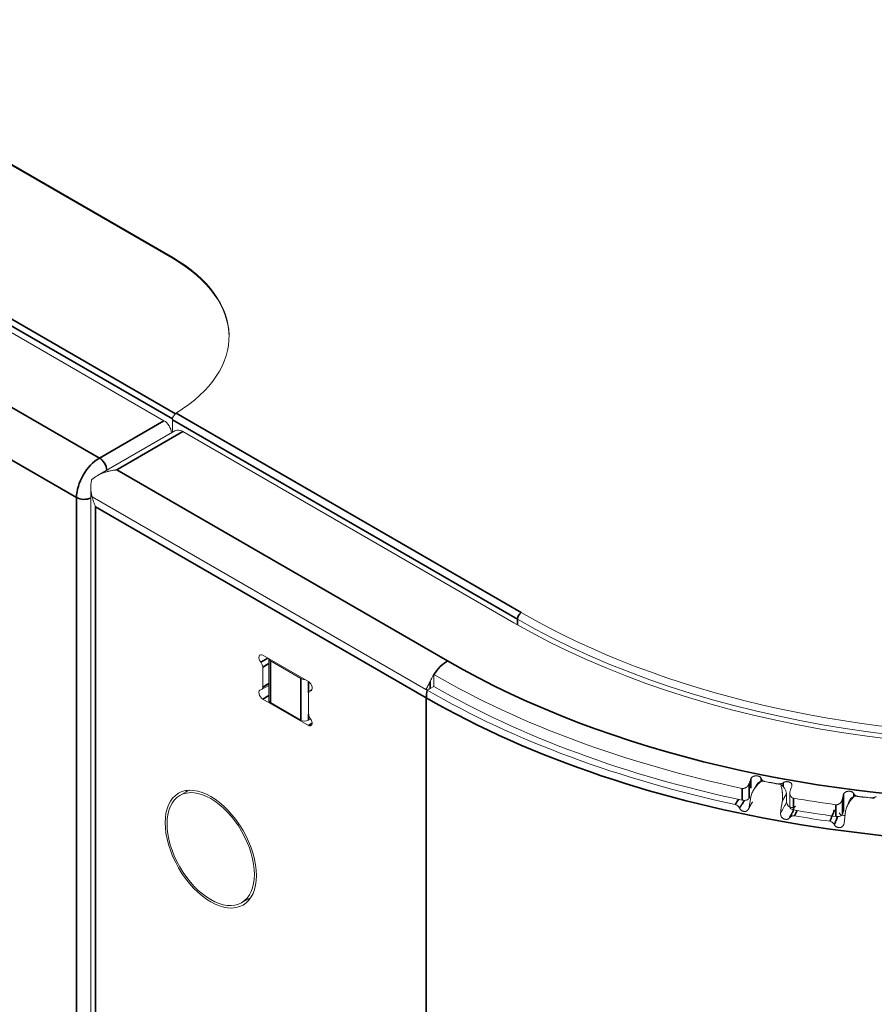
# Model space of a CAD drawing. Header units: millimetres. Extents: x 4 to 1188, y 1 to 840.
# Tile 198 of 256: x 970 to 981, y 190 to 203. Entities that reach past the tile are written whole.
import ezdxf

# ---------------------------------------------------------------- set-up
doc = ezdxf.new("R2010")
doc.units = ezdxf.units.MM
doc.layers.add('1', color=7, linetype='Continuous')

msp = doc.modelspace()

# ---------------------------------------------------------------- linework, layer by layer
at = {"layer": '1', "color": 154, "linetype": 'Continuous', "lineweight": 13}
for p, q in [((971.8198, 200.0869), (839.1665, 276.6743)), ((971.8198, 200.0752), (839.1665, 276.6626)), ((968.8802, 199.5503), (971.7087, 197.9173)), ((971.8696, 198.0169), (971.8696, 198.0161)), ((971.8696, 198.0169), (971.8703, 198.0165)), ((971.8198, 197.929), (971.8198, 197.7623)), ((971.8541, 197.7821), (970.8237, 197.1873)), ((976.3554, 195.2345), (971.9612, 197.7715)), ((970.7368, 197.0367), (970.7368, 196.955)), ((970.7368, 196.955), (970.7368, 82.5289)), ((975.2055, 194.3374), (970.7527, 196.9082)), ((975.1874, 194.3478), (970.7527, 196.9082)), ((973.6271, 194.4535), (973.021, 194.8034)), ((973.1019, 194.7563), (973.1019, 194.2023)), ((973.1229, 194.7272), (973.5269, 194.4939)), ((973.021, 194.6441), (973.021, 194.3796)), ((975.2947, 194.3889), (975.2947, 194.5457)), ((973.0063, 194.3469), (973.1019, 194.4021)), ((973.6271, 194.0296), (973.6271, 194.2942)), ((973.6734, 194.345), (973.6419, 194.3269)), ((975.2442, 194.3597), (975.2947, 194.3889)), ((973.021, 194.2202), (973.6271, 193.8703)), ((973.1229, 194.1731), (973.5269, 193.9398)), ((973.6279, 193.9398), (973.6579, 193.9571)), ((972.0416, 193.0102), (971.9192, 192.9395)), ((979.9799, 192.8506), (979.9799, 192.9673)), ((980.0231, 192.974), (980.0231, 192.7875)), ((980.7362, 192.7321), (980.7222, 192.6929)), ((972.7406, 191.5167), (972.863, 191.5874))]:
    msp.add_line(p, q, dxfattribs=at)
at = {"layer": '1', "color": 154, "linetype": 'Continuous', "lineweight": 35}
for p, q in [((971.8198, 200.0752), (971.8198, 200.0869)), ((971.8206, 197.9402), (968.7994, 199.6845)), ((968.8398, 199.7544), (971.861, 198.0102)), ((968.0216, 199.0546), (970.85, 197.4216)), ((970.547, 196.8967), (967.7186, 198.5297)), ((971.8703, 198.0165), (976.4564, 195.3687)), ((970.85, 197.4216), (971.7087, 197.9173)), ((976.4059, 195.2812), (971.8198, 197.929)), ((971.9612, 197.7715), (971.0824, 197.2641)), ((975.4765, 194.7272), (971.0824, 197.2641)), ((970.547, 106.4405), (970.547, 196.8967)), ((970.7995, 84.8792), (970.7995, 196.7742)), ((975.1937, 194.2373), (970.7995, 196.7742)), ((976.4059, 195.2056), (976.4059, 195.2812)), ((972.9958, 194.7092), (973.09, 194.7636)), ((973.1019, 194.6908), (973.021, 194.6441)), ((973.1229, 194.1731), (973.1229, 194.7272)), ((973.021, 194.3796), (973.1019, 194.4263)), ((973.5269, 193.9398), (973.5269, 194.4939)), ((973.6279, 194.3041), (973.6279, 194.453)), ((975.2442, 194.4527), (975.2442, 194.3597)), ((973.6709, 194.3408), (973.6524, 194.3301)), ((973.1019, 194.2669), (973.021, 194.2202)), ((975.1937, 194.2373), (975.1937, 79.9044)), ((973.6776, 193.8995), (973.6271, 193.8703)), ((973.6279, 193.9398), (973.6279, 194.0188)), ((979.506, 193.1618), (979.506, 193.0361)), ((979.6438, 193.1298), (979.6438, 193.1649)), ((979.6913, 193.1272), (979.6913, 193.1244)), ((979.3918, 192.8783), (979.3918, 193.0351)), ((979.4842, 193.1009), (979.4842, 192.9041)), ((979.8633, 193.0916), (979.8633, 193.0943)), ((979.9332, 193.1096), (979.9332, 193.0603)), ((980.0743, 192.9048), (980.0743, 192.748)), ((980.7222, 192.8897), (980.7222, 192.6929)), ((980.7362, 192.9518), (980.7362, 192.7321)), ((980.874, 192.9269), (980.874, 192.9641)), ((980.9273, 192.9297), (980.9273, 192.927)), ((981.1047, 192.9058), (981.1047, 192.9085)), ((980.6355, 192.6612), (980.6355, 192.818))]:
    msp.add_line(p, q, dxfattribs=at)
for centre, major_axis, start_param, end_param in [((983.2749, 199.2296), (-11.0286, 0), 0.7853982, 3.9269908), ((970.85, 197.0717), (-0.2143, -0.3712), 3.9269908, 5.4977871), ((970.85, 197.305), (-0.0714, 0.1237), 4.041978, 5.4977871), ((970.648, 196.955), (0.1429, 0), 3.9269908, 5.3827999), ((983.2749, 198.903), (-11.4286, 0), 0.7853982, 2.8288569), ((976.4564, 195.3104), (-0.0357, -0.0619), 3.9269908, 5.4977871), ((975.4765, 194.4006), (0.2, 0.3464), 0.7853982, 1.4836206), ((975.4765, 194.4006), (-0.2, -0.3464), 5.2080354, 5.4977871)]:
    msp.add_ellipse(centre, major_axis=major_axis, ratio=0.5773503, start_param=start_param, end_param=end_param, dxfattribs=at)
at = {"layer": '1', "color": 154, "linetype": 'Continuous', "lineweight": 13}
for centre, major_axis, ratio, start_param, end_param in [((983.2749, 199.2296), (9.7857, 0), 0.5773503, 3.9269908, 7.0685835), ((983.2749, 199.247), (9.7143, 0), 0.5773503, 3.9269908, 7.0685835), ((983.2749, 199.3054), (-9.6429, 0), 0.5773503, 0.7853982, 3.9269908), ((970.0015, 199.0371), (-2.5714, 0), 0.5773503, 2.3839758, 3.9269908), ((970.0015, 199.0254), (-2.5714, 0), 0.5773503, 3.1415962, 3.9269908), ((971.8703, 197.9581), (0.0357, 0.0619), 0.5773503, 0.7853982, 2.3561945), ((971.7087, 197.8007), (-0.0714, 0.1237), 0.5773503, 4.041978, 5.4977871), ((971.9612, 197.5966), (0.1071, -0.1856), 0.5773503, 2.3561945, 3.1415927), ((970.951, 196.955), (0.2143, 0), 0.5773503, 3.1415829, 3.5298941), ((973.021, 194.7451), (0.0357, -0.0619), 0.5773503, 2.3561945, 4.9741884), ((972.9705, 194.6733), (0.0357, -0.0619), 0.5773503, 0.7853982, 1.8325957), ((973.1734, 194.7563), (-0.0714, 0), 0.5773503, 0, 0.7853982), ((973.5774, 194.523), (-0.0714, 0), 0.5773503, 0.7853982, 1.5807856), ((973.6271, 194.3952), (0.0357, -0.0619), 0.5773503, 6.0213859, 8.6393798), ((975.4765, 194.4006), (-0.2, -0.3464), 0.5773503, 4.6252133, 4.8909022), ((983.2749, 199.1531), (11.2857, 0), 0.5773503, 3.9269908, 4.3611412), ((973.021, 194.2785), (0.0357, -0.0619), 0.5773503, 2.8797933, 5.4977871), ((972.9705, 194.4087), (0.0357, -0.0619), 0.5773503, 6.0213859, 7.0685835), ((973.6776, 194.265), (0.0357, -0.0619), 0.5773503, 2.8797933, 3.9269908), ((975.1937, 194.3889), (0.0714, 0), 0.5773503, 4.6243152, 5.4977871), ((983.2749, 198.9963), (-11.4119, 0), 0.5773503, 0.7853982, 1.214957), ((983.2749, 198.9963), (-11.2857, 0), 0.5773503, 0.7853982, 1.2195486), ((973.1734, 194.2023), (-0.0714, 0), 0.5773503, 0, 0.7853982), ((973.6776, 194.0005), (0.0357, -0.0619), 0.5773503, 3.9269908, 4.9741884), ((973.5774, 193.969), (-0.0714, 0), 0.5773503, 0.7853982, 2.3561945), ((973.6271, 193.9286), (0.0357, -0.0619), 0.5773503, 5.4977871, 8.115781), ((983.2749, 199.2159), (11.1429, 0), 0.5773503, 4.3810784, 4.4049882), ((972.5319, 192.3447), (0.4286, -0.7423), 0.5773503, 3.3795683, 3.4313064), ((979.4164, 192.917), (0.0714, 0), 0.5773503, 4.3611412, 5.9637901), ((979.6116, 192.8971), (-0.0797, -0.392), 0.2712084, 4.6574571, 5.0659279), ((980.0137, 192.8204), (0.0704, 0.3938), 0.2414446, 1.50978, 1.9182508), ((983.2749, 199.1531), (11.2857, 0), 0.5773503, 4.4248462, 4.4763329), ((983.2749, 199.2159), (11.1429, 0), 0.5773503, 4.4962701, 4.5201799), ((980.0946, 192.7875), (0.0714, 0), 0.5773503, 3.1416003, 4.4248462), ((983.2749, 198.9963), (-11.2857, 0), 0.5773503, 1.2832536, 1.3347403), ((980.8315, 192.6938), (-0.052, -0.3966), 0.1808936, 4.6415577, 5.0500285), ((983.2749, 198.9963), (-11.4119, 0), 0.5773503, 1.2874369, 1.3301488), ((980.6522, 192.7012), (0.0714, 0), 0.5773503, 4.4763329, 6.0789818), ((972.5319, 192.3447), (0.4286, -0.7423), 0.5773503, 5.9934716, 6.0452097)]:
    msp.add_ellipse(centre, major_axis=major_axis, ratio=ratio, start_param=start_param, end_param=end_param, dxfattribs=at)
for major_axis in [(0.4286, -0.7423), (0.4107, -0.7114)]:
    msp.add_ellipse((972.3299, 192.2281), major_axis=major_axis, ratio=0.5773503, dxfattribs=at)
for points, knots in [([(971.0824, 197.2641), (971.0805, 197.264), (971.0786, 197.2638), (971.0747, 197.2634), (971.069, 197.2628), (971.0557, 197.2613), (971.0443, 197.2598), (971.0216, 197.2563), (971.0065, 197.2535), (970.9839, 197.2486), (970.9764, 197.2468), (970.9652, 197.2439), (970.9614, 197.2429), (970.954, 197.2409), (970.9503, 197.2398), (970.9318, 197.2344), (970.9173, 197.2296), (970.8886, 197.2189), (970.8746, 197.213), (970.847, 197.2001), (970.8334, 197.193), (970.8136, 197.1814), (970.8071, 197.1773), (970.7943, 197.1689), (970.7881, 197.1645), (970.7698, 197.151), (970.7582, 197.1414), (970.7473, 197.131)], [0, 0, 0, 0, 0.015625, 0.015625, 0.03125, 0.0625, 0.125, 0.125, 0.25, 0.25, 0.3125, 0.3125, 0.34375, 0.34375, 0.375, 0.375, 0.5, 0.5, 0.625, 0.625, 0.75, 0.75, 0.8125, 0.8125, 0.875, 0.875, 1, 1, 1, 1]), ([(970.7473, 197.131), (970.7429, 197.113), (970.7401, 197.0947), (970.738, 197.0715), (970.7377, 197.0668), (970.7372, 197.0575), (970.737, 197.0527), (970.7367, 197.0386), (970.7367, 197.0292), (970.7378, 197.0011), (970.7395, 196.9824), (970.7448, 196.9452), (970.7483, 196.9267), (970.7527, 196.9082)], [0, 0, 0, 0, 0.25, 0.25, 0.3125, 0.3125, 0.375, 0.375, 0.5, 0.5, 0.75, 0.75, 1, 1, 1, 1]), ([(970.7995, 196.7742), (970.7983, 196.7769), (970.797, 196.7796), (970.7946, 196.785), (970.791, 196.7931), (970.7876, 196.8013), (970.7809, 196.8177), (970.7767, 196.8287), (970.765, 196.8622), (970.7582, 196.885), (970.7527, 196.9082)], [0, 0, 0, 0, 0.0625, 0.0625, 0.125, 0.25, 0.25, 0.5, 0.5, 1, 1, 1, 1]), ([(975.1874, 194.3478), (975.192, 194.3557), (975.1967, 194.3637), (975.2061, 194.38), (975.211, 194.3884), (975.2206, 194.4057), (975.2255, 194.4146), (975.2326, 194.4285), (975.235, 194.4332), (975.2397, 194.4428), (975.242, 194.4477), (975.2442, 194.4527)], [0, 0, 0, 0, 0.25, 0.25, 0.5, 0.5, 0.75, 0.75, 0.875, 0.875, 1, 1, 1, 1]), ([(979.6438, 193.1649), (979.643, 193.1676), (979.6408, 193.1728), (979.6374, 193.1776), (979.6334, 193.1821), (979.6312, 193.1842), (979.6261, 193.1881), (979.6234, 193.1899), (979.6189, 193.1923), (979.6174, 193.1931), (979.6142, 193.1945), (979.6125, 193.1952), (979.6075, 193.1971), (979.604, 193.1981), (979.5985, 193.1994), (979.5966, 193.1998), (979.5929, 193.2004), (979.591, 193.2007), (979.5853, 193.2014), (979.5814, 193.2016), (979.5755, 193.2016), (979.5735, 193.2016), (979.5695, 193.2014), (979.5676, 193.2012), (979.5618, 193.2006), (979.5579, 193.1999), (979.5523, 193.1986), (979.5504, 193.1981), (979.5467, 193.197), (979.5449, 193.1964), (979.5397, 193.1944), (979.5363, 193.1929), (979.5315, 193.1902), (979.5299, 193.1893), (979.5269, 193.1874), (979.5255, 193.1863), (979.5213, 193.1831), (979.5188, 193.1808), (979.5154, 193.1771), (979.5143, 193.1758), (979.5122, 193.1732), (979.5113, 193.1718), (979.5087, 193.1677), (979.5072, 193.1648), (979.506, 193.1618)], [0, 0, 0, 0, 0.0625, 0.125, 0.125, 0.1875, 0.1875, 0.25, 0.25, 0.28125, 0.28125, 0.3125, 0.3125, 0.375, 0.375, 0.40625, 0.40625, 0.4375, 0.4375, 0.5, 0.5, 0.53125, 0.53125, 0.5625, 0.5625, 0.625, 0.625, 0.65625, 0.65625, 0.6875, 0.6875, 0.75, 0.75, 0.78125, 0.78125, 0.8125, 0.8125, 0.875, 0.875, 0.90625, 0.90625, 0.9375, 0.9375, 1, 1, 1, 1]), ([(979.5099, 192.9402), (979.5161, 192.9602), (979.5239, 192.9793), (979.5379, 193.0066), (979.543, 193.0155), (979.5497, 193.0263), (979.5511, 193.0285), (979.5539, 193.0328), (979.5553, 193.0349), (979.5597, 193.0412), (979.5626, 193.0454), (979.5778, 193.0656), (979.591, 193.0806), (979.6088, 193.0978), (979.6124, 193.1012), (979.6197, 193.1078), (979.6234, 193.1111), (979.6347, 193.1206), (979.6425, 193.1267), (979.6503, 193.1325)], [0, 0, 0, 0, 0.25, 0.25, 0.375, 0.375, 0.40625, 0.40625, 0.4375, 0.4375, 0.5, 0.5, 0.75, 0.75, 0.8125, 0.8125, 0.875, 0.875, 1, 1, 1, 1]), ([(979.6913, 193.1272), (979.6853, 193.1283), (979.6797, 193.1301), (979.6718, 193.1336), (979.6693, 193.1349), (979.6646, 193.1378), (979.6624, 193.1394), (979.6582, 193.1427), (979.6563, 193.1445), (979.6528, 193.1483), (979.6497, 193.1521), (979.6473, 193.1563), (979.6452, 193.1605), (979.6444, 193.1627), (979.6438, 193.1649)], [0, 0, 0, 0, 0.25, 0.25, 0.375, 0.375, 0.5, 0.5, 0.625, 0.625, 0.75, 0.875, 0.875, 1, 1, 1, 1]), ([(980.0485, 193.0582), (980.0497, 193.0612), (980.0515, 193.0672), (980.0522, 193.0731), (980.0522, 193.0775), (980.0521, 193.0789), (980.0518, 193.0818), (980.0515, 193.0832), (980.0506, 193.0874), (980.0497, 193.09), (980.0478, 193.094), (980.0471, 193.0952), (980.0456, 193.0977), (980.0447, 193.0989), (980.042, 193.1024), (980.0399, 193.1046), (980.0363, 193.1077), (980.0351, 193.1087), (980.0324, 193.1106), (980.0311, 193.1115), (980.0268, 193.1141), (980.0237, 193.1156), (980.0188, 193.1177), (980.0171, 193.1183), (980.0137, 193.1195), (980.0119, 193.12), (980.0066, 193.1215), (980.0029, 193.1223), (979.9972, 193.1231), (979.9952, 193.1234), (979.9914, 193.1237), (979.9894, 193.1239), (979.9836, 193.1241), (979.9796, 193.124), (979.9738, 193.1236), (979.9718, 193.1234), (979.9679, 193.1228), (979.966, 193.1225), (979.9603, 193.1214), (979.9566, 193.1205), (979.9512, 193.1187), (979.9494, 193.118), (979.9459, 193.1166), (979.9442, 193.1159), (979.9392, 193.1134), (979.9361, 193.1116), (979.9332, 193.1096)], [0, 0, 0, 0, 0.0625, 0.125, 0.125, 0.15625, 0.15625, 0.1875, 0.1875, 0.25, 0.25, 0.28125, 0.28125, 0.3125, 0.3125, 0.375, 0.375, 0.40625, 0.40625, 0.4375, 0.4375, 0.5, 0.5, 0.53125, 0.53125, 0.5625, 0.5625, 0.625, 0.625, 0.65625, 0.65625, 0.6875, 0.6875, 0.75, 0.75, 0.78125, 0.78125, 0.8125, 0.8125, 0.875, 0.875, 0.90625, 0.90625, 0.9375, 0.9375, 1, 1, 1, 1]), ([(979.4842, 193.1009), (979.4827, 193.0963), (979.4809, 193.0919), (979.4764, 193.0832), (979.4739, 193.0789), (979.4695, 193.0727), (979.4679, 193.0707), (979.4646, 193.0667), (979.4629, 193.0647), (979.4576, 193.0591), (979.4539, 193.0556), (979.4477, 193.0507), (979.4456, 193.0491), (979.4412, 193.0461), (979.4367, 193.0434), (979.4321, 193.0411), (979.4285, 193.0395), (979.4273, 193.039), (979.4248, 193.038), (979.4236, 193.0376), (979.4173, 193.0356), (979.4123, 193.0345), (979.4046, 193.034), (979.402, 193.0339), (979.3969, 193.0343), (979.3943, 193.0346), (979.3918, 193.0351)], [0, 0, 0, 0, 0.125, 0.125, 0.25, 0.25, 0.3125, 0.3125, 0.375, 0.375, 0.5, 0.5, 0.5625, 0.5625, 0.625, 0.6875, 0.6875, 0.71875, 0.71875, 0.75, 0.75, 0.875, 0.875, 0.9375, 0.9375, 1, 1, 1, 1]), ([(979.9332, 193.1096), (979.9285, 193.1063), (979.9234, 193.1035), (979.9165, 193.1004), (979.9151, 193.0999), (979.9122, 193.0987), (979.9108, 193.0982), (979.9064, 193.0968), (979.9004, 193.0951), (979.8942, 193.094), (979.8895, 193.0934), (979.8879, 193.0932), (979.8848, 193.093), (979.8832, 193.0929), (979.8754, 193.0927), (979.8693, 193.0932), (979.8633, 193.0943)], [0, 0, 0, 0, 0.25, 0.25, 0.3125, 0.3125, 0.375, 0.375, 0.5, 0.625, 0.625, 0.6875, 0.6875, 0.75, 0.75, 1, 1, 1, 1]), ([(979.9033, 193.0842), (979.9057, 193.0764), (979.9079, 193.0684), (979.9121, 193.0521), (979.914, 193.0437), (979.9191, 193.018), (979.9218, 193), (979.924, 192.9763), (979.9244, 192.9715), (979.9251, 192.9618), (979.9259, 192.9472), (979.9261, 192.9324), (979.926, 192.9025), (979.925, 192.8821), (979.9231, 192.8613)], [0, 0, 0, 0, 0.125, 0.125, 0.25, 0.25, 0.5, 0.5, 0.5625, 0.5625, 0.625, 0.75, 0.75, 1, 1, 1, 1]), ([(980.0743, 192.9048), (980.0692, 192.9057), (980.0644, 192.9073), (980.0577, 192.9106), (980.0555, 192.9118), (980.0513, 192.9146), (980.0474, 192.9177), (980.0438, 192.9211), (980.0413, 192.9239), (980.0405, 192.9248), (980.039, 192.9267), (980.0382, 192.9277), (980.0346, 192.9327), (980.0322, 192.9369), (980.0292, 192.9435), (980.0283, 192.9458), (980.0267, 192.9504), (980.026, 192.9527), (980.0243, 192.9597), (980.0236, 192.9644), (980.0231, 192.9716), (980.0231, 192.974), (980.0232, 192.9787), (980.0234, 192.9811), (980.0243, 192.9881), (980.0253, 192.9927), (980.0268, 192.9973)], [0, 0, 0, 0, 0.125, 0.125, 0.1875, 0.1875, 0.25, 0.3125, 0.3125, 0.34375, 0.34375, 0.375, 0.375, 0.5, 0.5, 0.5625, 0.5625, 0.625, 0.625, 0.75, 0.75, 0.8125, 0.8125, 0.875, 0.875, 1, 1, 1, 1]), ([(980.874, 192.9641), (980.8728, 192.9667), (980.8697, 192.9718), (980.8656, 192.9763), (980.8608, 192.9805), (980.8582, 192.9825), (980.8525, 192.986), (980.8495, 192.9876), (980.8446, 192.9897), (980.8429, 192.9904), (980.8395, 192.9916), (980.8377, 192.9922), (980.8324, 192.9937), (980.8287, 192.9945), (980.823, 192.9954), (980.8211, 192.9957), (980.8172, 192.9961), (980.8153, 192.9962), (980.8094, 192.9965), (980.8055, 192.9964), (980.7996, 192.9961), (980.7976, 192.9959), (980.7937, 192.9954), (980.7918, 192.9951), (980.7861, 192.9941), (980.7824, 192.9932), (980.7769, 192.9915), (980.7751, 192.9909), (980.7717, 192.9895), (980.77, 192.9888), (980.765, 192.9865), (980.7619, 192.9848), (980.7575, 192.9818), (980.7561, 192.9808), (980.7534, 192.9786), (980.7521, 192.9775), (980.7485, 192.9741), (980.7463, 192.9716), (980.7434, 192.9677), (980.7425, 192.9663), (980.7408, 192.9635), (980.7401, 192.9621), (980.7381, 192.9578), (980.737, 192.9549), (980.7362, 192.9518)], [0, 0, 0, 0, 0.0625, 0.125, 0.125, 0.1875, 0.1875, 0.25, 0.25, 0.28125, 0.28125, 0.3125, 0.3125, 0.375, 0.375, 0.40625, 0.40625, 0.4375, 0.4375, 0.5, 0.5, 0.53125, 0.53125, 0.5625, 0.5625, 0.625, 0.625, 0.65625, 0.65625, 0.6875, 0.6875, 0.75, 0.75, 0.78125, 0.78125, 0.8125, 0.8125, 0.875, 0.875, 0.90625, 0.90625, 0.9375, 0.9375, 1, 1, 1, 1]), ([(980.7222, 192.8897), (980.7212, 192.8851), (980.7198, 192.8805), (980.7163, 192.8715), (980.7142, 192.8671), (980.7104, 192.8607), (980.7091, 192.8585), (980.7062, 192.8543), (980.7047, 192.8523), (980.6999, 192.8463), (980.6964, 192.8425), (980.6907, 192.8372), (980.6887, 192.8355), (980.6846, 192.8323), (980.6803, 192.8292), (980.6758, 192.8266), (980.6723, 192.8248), (980.6711, 192.8242), (980.6687, 192.8231), (980.6675, 192.8226), (980.6614, 192.8201), (980.6563, 192.8188), (980.6486, 192.8177), (980.6459, 192.8175), (980.6407, 192.8175), (980.6381, 192.8177), (980.6355, 192.818)], [0, 0, 0, 0, 0.125, 0.125, 0.25, 0.25, 0.3125, 0.3125, 0.375, 0.375, 0.5, 0.5, 0.5625, 0.5625, 0.625, 0.6875, 0.6875, 0.71875, 0.71875, 0.75, 0.75, 0.875, 0.875, 0.9375, 0.9375, 1, 1, 1, 1]), ([(980.7637, 192.7313), (980.7685, 192.7516), (980.7748, 192.7712), (980.7865, 192.7993), (980.7908, 192.8086), (980.7966, 192.8198), (980.7977, 192.8221), (980.8001, 192.8265), (980.8014, 192.8287), (980.8051, 192.8353), (980.8077, 192.8397), (980.8208, 192.8609), (980.8325, 192.8766), (980.8482, 192.895), (980.8514, 192.8986), (980.858, 192.9057), (980.8613, 192.9092), (980.8714, 192.9194), (980.8783, 192.926), (980.8854, 192.9322)], [0, 0, 0, 0, 0.25, 0.25, 0.375, 0.375, 0.40625, 0.40625, 0.4375, 0.4375, 0.5, 0.5, 0.75, 0.75, 0.8125, 0.8125, 0.875, 0.875, 1, 1, 1, 1]), ([(980.9273, 192.9297), (980.9211, 192.9305), (980.9152, 192.9318), (980.9068, 192.9348), (980.9041, 192.936), (980.8989, 192.9385), (980.8965, 192.94), (980.8919, 192.943), (980.8897, 192.9446), (980.8856, 192.9481), (980.8819, 192.9518), (980.8789, 192.9557), (980.8762, 192.9598), (980.875, 192.9619), (980.874, 192.9641)], [0, 0, 0, 0, 0.25, 0.25, 0.375, 0.375, 0.5, 0.5, 0.625, 0.625, 0.75, 0.875, 0.875, 1, 1, 1, 1]), ([(981.1725, 192.9284), (981.1684, 192.9248), (981.1637, 192.9216), (981.1572, 192.9181), (981.1559, 192.9175), (981.1532, 192.9162), (981.1518, 192.9156), (981.1476, 192.9138), (981.1418, 192.9117), (981.1358, 192.9102), (981.1312, 192.9093), (981.1296, 192.9091), (981.1265, 192.9086), (981.1249, 192.9084), (981.1171, 192.9077), (981.1109, 192.9078), (981.1047, 192.9085)], [0, 0, 0, 0, 0.25, 0.25, 0.3125, 0.3125, 0.375, 0.375, 0.5, 0.625, 0.625, 0.6875, 0.6875, 0.75, 0.75, 1, 1, 1, 1]), ([(979.2993, 192.8204), (979.3054, 192.819), (979.3113, 192.8169), (979.3183, 192.8132), (979.3197, 192.8125), (979.3225, 192.8108), (979.3239, 192.8099), (979.3278, 192.8072), (979.3304, 192.8052), (979.334, 192.802), (979.3352, 192.8009), (979.3375, 192.7986), (979.3386, 192.7974), (979.3419, 192.7938), (979.3459, 192.7888), (979.3493, 192.7834), (979.3517, 192.7792), (979.3524, 192.7778), (979.3539, 192.7749), (979.3545, 192.7735), (979.3551, 192.772)], [0, 0, 0, 0, 0.25, 0.25, 0.3125, 0.3125, 0.375, 0.375, 0.5, 0.5, 0.5625, 0.5625, 0.625, 0.625, 0.75, 0.875, 0.875, 0.9375, 0.9375, 1, 1, 1, 1]), ([(979.3551, 192.772), (979.3566, 192.7685), (979.3583, 192.7652), (979.3614, 192.7604), (979.3624, 192.7588), (979.3648, 192.7558), (979.366, 192.7542), (979.3699, 192.75), (979.3727, 192.7474), (979.3773, 192.7438), (979.3789, 192.7427), (979.3821, 192.7406), (979.3838, 192.7396), (979.3889, 192.7369), (979.3924, 192.7353), (979.3977, 192.7333), (979.3995, 192.7327), (979.4031, 192.7316), (979.4049, 192.7311), (979.4104, 192.7297), (979.414, 192.7289), (979.4194, 192.7283), (979.4212, 192.7282), (979.4249, 192.728), (979.4267, 192.7281), (979.432, 192.7284), (979.4355, 192.7289), (979.4404, 192.7303), (979.442, 192.7309), (979.4452, 192.7321), (979.4467, 192.7328), (979.4512, 192.7352), (979.4539, 192.737), (979.4578, 192.7402), (979.4591, 192.7413), (979.4615, 192.7436), (979.4626, 192.7448), (979.4659, 192.7486), (979.468, 192.7512), (979.4718, 192.7567), (979.4736, 192.7596), (979.477, 192.7657), (979.4786, 192.7688), (979.4816, 192.7751), (979.483, 192.7784), (979.4843, 192.7817)], [0, 0, 0, 0, 0.0625, 0.0625, 0.09375, 0.09375, 0.125, 0.125, 0.1875, 0.1875, 0.21875, 0.21875, 0.25, 0.25, 0.3125, 0.3125, 0.34375, 0.34375, 0.375, 0.375, 0.4375, 0.4375, 0.46875, 0.46875, 0.5, 0.5, 0.5625, 0.5625, 0.59375, 0.59375, 0.625, 0.625, 0.6875, 0.6875, 0.71875, 0.71875, 0.75, 0.75, 0.8125, 0.8125, 0.875, 0.875, 0.9375, 0.9375, 1, 1, 1, 1]), ([(980.1016, 192.8001), (980.0977, 192.7951), (980.0935, 192.791), (980.0831, 192.7838), (980.0769, 192.7813), (980.0666, 192.7794), (980.063, 192.7791), (980.0575, 192.7792), (980.0556, 192.7793), (980.0526, 192.7796), (980.0517, 192.7797), (980.0497, 192.78), (980.0489, 192.7801), (980.0083, 192.7873), (979.9858, 192.8108), (979.9799, 192.8506)], [0, 0, 0, 0, 0.1212478, 0.1212478, 0.2677065, 0.2677065, 0.3409359, 0.3409359, 0.3775505, 0.3775505, 0.3958579, 0.3958579, 0.4141652, 0.4141652, 1, 1, 1, 1]), ([(979.9003, 192.7023), (979.9006, 192.6948), (979.9014, 192.6875), (979.9039, 192.6768), (979.9049, 192.6733), (979.9068, 192.668), (979.9075, 192.6663), (979.909, 192.6628), (979.9099, 192.6611), (979.9126, 192.6561), (979.9147, 192.6529), (979.9183, 192.6484), (979.9196, 192.647), (979.9223, 192.6441), (979.9265, 192.6401), (979.9313, 192.6367), (979.9363, 192.6337), (979.938, 192.6328), (979.9415, 192.631), (979.9433, 192.6302), (979.9486, 192.6281), (979.9523, 192.6269), (979.9579, 192.6254), (979.9597, 192.6249), (979.9635, 192.6241), (979.9653, 192.6237), (979.9709, 192.6229), (979.9746, 192.6226), (979.9801, 192.6226), (979.982, 192.6227), (979.9856, 192.6231), (979.991, 192.6239), (979.996, 192.6255), (980.0008, 192.6276), (980.0024, 192.6284), (980.0054, 192.6301), (980.0082, 192.632), (980.0109, 192.6341), (980.0135, 192.6363), (980.0148, 192.6375), (980.0184, 192.6412), (980.0206, 192.6438), (980.0227, 192.6466)], [0, 0, 0, 0, 0.125, 0.125, 0.1875, 0.1875, 0.21875, 0.21875, 0.25, 0.25, 0.3125, 0.3125, 0.34375, 0.34375, 0.375, 0.4375, 0.4375, 0.46875, 0.46875, 0.5, 0.5, 0.5625, 0.5625, 0.59375, 0.59375, 0.625, 0.625, 0.6875, 0.6875, 0.71875, 0.71875, 0.75, 0.8125, 0.8125, 0.84375, 0.84375, 0.875, 0.90625, 0.90625, 0.9375, 0.9375, 1, 1, 1, 1]), ([(980.0227, 192.6466), (980.026, 192.6511), (980.0299, 192.655), (980.0355, 192.6593), (980.0367, 192.6601), (980.0391, 192.6617), (980.0403, 192.6624), (980.044, 192.6645), (980.0492, 192.667), (980.0548, 192.6688), (980.0591, 192.6698), (980.0605, 192.6701), (980.0634, 192.6706), (980.0649, 192.6708), (980.0723, 192.6716), (980.0783, 192.6714), (980.0843, 192.6703)], [0, 0, 0, 0, 0.25, 0.25, 0.3125, 0.3125, 0.375, 0.375, 0.5, 0.625, 0.625, 0.6875, 0.6875, 0.75, 0.75, 1, 1, 1, 1]), ([(980.5551, 192.5975), (980.5614, 192.5966), (980.5676, 192.5948), (980.575, 192.5916), (980.5764, 192.591), (980.5793, 192.5895), (980.5808, 192.5887), (980.5849, 192.5862), (980.5876, 192.5844), (980.5914, 192.5815), (980.5927, 192.5805), (980.5951, 192.5783), (980.5963, 192.5772), (980.5998, 192.5738), (980.6041, 192.5691), (980.6078, 192.5639), (980.6104, 192.5599), (980.6112, 192.5585), (980.6127, 192.5558), (980.6134, 192.5544), (980.6141, 192.553)], [0, 0, 0, 0, 0.25, 0.25, 0.3125, 0.3125, 0.375, 0.375, 0.5, 0.5, 0.5625, 0.5625, 0.625, 0.625, 0.75, 0.875, 0.875, 0.9375, 0.9375, 1, 1, 1, 1]), ([(980.7577, 192.6737), (980.7549, 192.6733), (980.7521, 192.673), (980.7472, 192.6729), (980.7453, 192.6729), (980.7424, 192.6731), (980.7414, 192.6732), (980.7394, 192.6734), (980.7386, 192.6735), (980.7099, 192.6774), (980.6906, 192.6892), (980.6791, 192.7089)], [0, 0, 0, 0, 0.1067846, 0.1067846, 0.1758275, 0.1758275, 0.210349, 0.210349, 0.2448705, 0.2448705, 1, 1, 1, 1]), ([(980.6141, 192.553), (980.6157, 192.5496), (980.6176, 192.5464), (980.6208, 192.5417), (980.6219, 192.5403), (980.6244, 192.5373), (980.6257, 192.5359), (980.6298, 192.5319), (980.6328, 192.5295), (980.6376, 192.5263), (980.6392, 192.5253), (980.6426, 192.5234), (980.6443, 192.5225), (980.6496, 192.5201), (980.6532, 192.5188), (980.6588, 192.5171), (980.6606, 192.5167), (980.6644, 192.5158), (980.6662, 192.5154), (980.6719, 192.5144), (980.6756, 192.5139), (980.6813, 192.5136), (980.6831, 192.5136), (980.6869, 192.5137), (980.6887, 192.5139), (980.6942, 192.5145), (980.6978, 192.5153), (980.7028, 192.517), (980.7045, 192.5177), (980.7077, 192.5192), (980.7093, 192.52), (980.7139, 192.5226), (980.7167, 192.5247), (980.7206, 192.5281), (980.7219, 192.5293), (980.7243, 192.5318), (980.7254, 192.533), (980.7288, 192.537), (980.7308, 192.5398), (980.7346, 192.5456), (980.7364, 192.5486), (980.7397, 192.5548), (980.7412, 192.558), (980.744, 192.5646), (980.7454, 192.5679), (980.7466, 192.5713)], [0, 0, 0, 0, 0.0625, 0.0625, 0.09375, 0.09375, 0.125, 0.125, 0.1875, 0.1875, 0.21875, 0.21875, 0.25, 0.25, 0.3125, 0.3125, 0.34375, 0.34375, 0.375, 0.375, 0.4375, 0.4375, 0.46875, 0.46875, 0.5, 0.5, 0.5625, 0.5625, 0.59375, 0.59375, 0.625, 0.625, 0.6875, 0.6875, 0.71875, 0.71875, 0.75, 0.75, 0.8125, 0.8125, 0.875, 0.875, 0.9375, 0.9375, 1, 1, 1, 1])]:
    msp.add_open_spline(points, degree=3, knots=knots, dxfattribs=at)
for points, degree in [([(979.506, 193.1618), (979.5022, 193.1523), (979.4948, 193.1326), (979.4877, 193.1117), (979.4842, 193.1009)], 3), ([(979.6503, 193.1325), (979.606, 193.1229), (979.5805, 193.0938), (979.5737, 193.0448)], 3), ([(979.8633, 193.0943), (979.8059, 193.1054), (979.7486, 193.1164), (979.6913, 193.1272)], 3), ([(979.5928, 193.0969), (979.5537, 193.0324)], 1), ([(979.9799, 192.9673), (979.9721, 193.0192), (979.9465, 193.0581), (979.9033, 193.0842)], 3), ([(980.0268, 192.9973), (980.0302, 193.0081), (980.0374, 193.029), (980.0448, 193.0487), (980.0485, 193.0582)], 3), ([(979.5296, 192.8559), (979.4843, 192.7817)], 1), ([(979.9799, 192.9673), (979.9231, 192.8613)], 1), ([(980.7362, 192.9518), (980.7338, 192.9421), (980.729, 192.922), (980.7244, 192.9007), (980.7222, 192.8897)], 3), ([(980.821, 192.885), (980.7923, 192.8116)], 1), ([(980.8854, 192.9322), (980.8397, 192.9197), (980.8133, 192.8888), (980.8062, 192.8394)], 3), ([(981.1047, 192.9085), (981.0456, 192.9157), (980.9865, 192.9228), (980.9273, 192.9297)], 3), ([(979.9799, 192.8506), (979.9003, 192.7023)], 1)]:
    msp.add_open_spline(points, degree=degree, dxfattribs=at)
at = {"layer": '1', "color": 154, "linetype": 'Continuous', "lineweight": 35}
for points in [[(979.2993, 192.8204), (979.3143, 192.8441), (979.3293, 192.8678), (979.3443, 192.8915)], [(980.1206, 192.7408), (980.1085, 192.7173), (980.0964, 192.6938), (980.0843, 192.6703)], [(980.5551, 192.5975), (980.576, 192.6478), (980.5969, 192.6982), (980.6178, 192.7485)]]:
    msp.add_open_spline(points, degree=3, dxfattribs=at)
for points, knots in [([(979.4212, 192.876), (979.4182, 192.8713), (979.4153, 192.8667), (979.4024, 192.8464), (979.3924, 192.8307), (979.3804, 192.8118), (979.3783, 192.8086), (979.3692, 192.7942), (979.3622, 192.7831), (979.3551, 192.772)], [0, 0, 0, 0, 0.1343438, 0.1343438, 0.5864712, 0.5864712, 0.6796092, 0.6796092, 1, 1, 1, 1]), ([(980.0227, 192.6466), (980.0325, 192.6658), (980.0424, 192.685), (980.0596, 192.7184), (980.0669, 192.7327), (980.0743, 192.747)], [0, 0, 0, 0, 0.572906, 0.572906, 1, 1, 1, 1]), ([(980.659, 192.6607), (980.657, 192.6558), (980.655, 192.651), (980.6462, 192.6299), (980.6394, 192.6137), (980.6313, 192.5941), (980.6299, 192.5908), (980.6237, 192.576), (980.6189, 192.5645), (980.6141, 192.553)], [0, 0, 0, 0, 0.1346767, 0.1346767, 0.5866303, 0.5866303, 0.6797324, 0.6797324, 1, 1, 1, 1])]:
    msp.add_open_spline(points, degree=3, knots=knots, dxfattribs=at)

doc.saveas('drawing.dxf')
